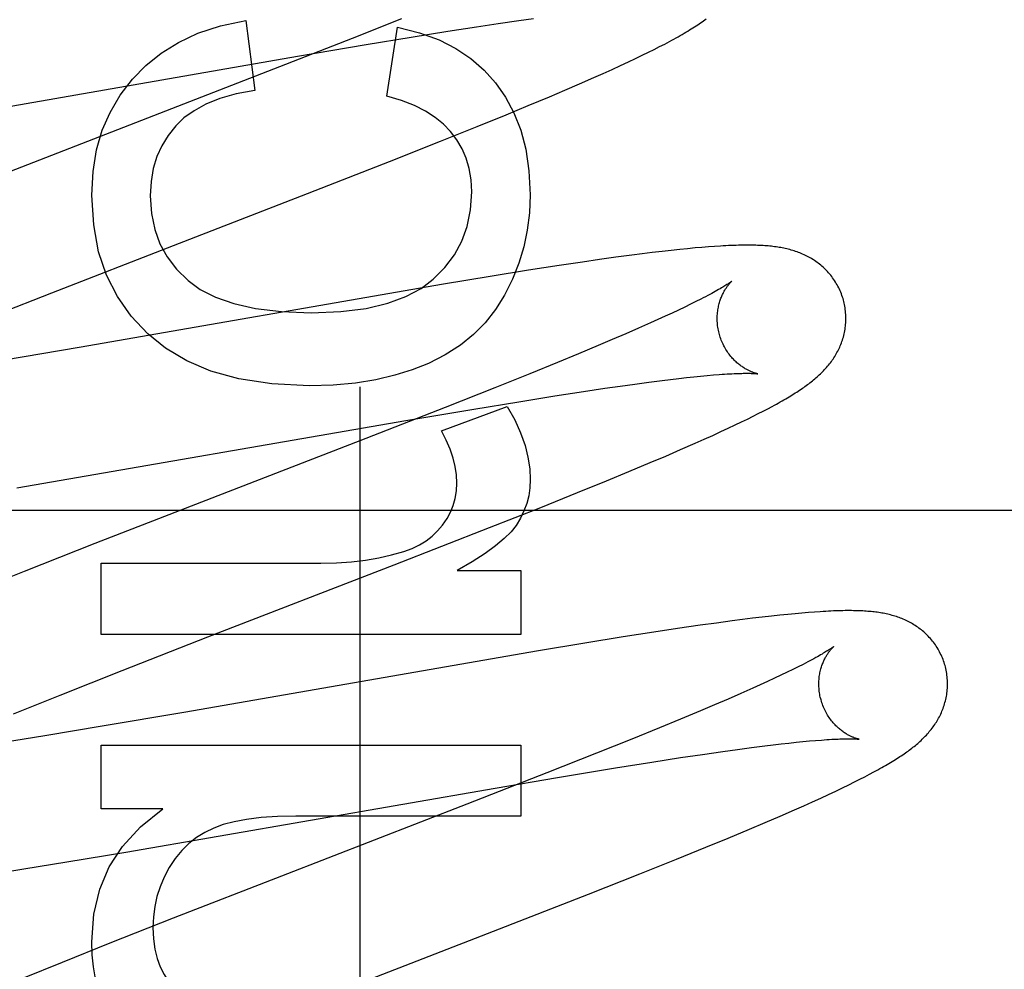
# Model space of a CAD drawing. Header units: inches. Extents: x 0 to 243, y 0 to 157.
# Tile 43 of 84: x 74.875 to 75.028, y 82.884 to 83.032. Entities that reach past the tile are written whole.
import ezdxf

# ---------------------------------------------------------------- set-up
doc = ezdxf.new("R2010")
doc.units = ezdxf.units.IN
doc.header["$LTSCALE"] = 13.348617
doc.header["$MEASUREMENT"] = 0
doc.linetypes.add('HIDDEN', pattern=[0.2, 0.1, -0.1])
doc.layers.add('DEFAULT_2', color=8, linetype='HIDDEN')
doc.layers.add('MAIN_OR_RIGHT_DOOR_ASSEMBLY', color=7, linetype='CONTINUOUS')

msp = doc.modelspace()

# ---------------------------------------------------------------- linework, layer by layer
at = {"layer": 'DEFAULT_2', "color": 8, "linetype": 'HIDDEN'}
for p, q in [((74.91007, 83.0319), (74.91149, 83.02103)), ((74.93425, 83.03212), (74.92659, 83.02908)), ((74.94592, 83.03091), (74.9493, 83.03142)), ((74.9493, 83.03142), (74.95251, 83.03188)), ((74.95251, 83.03188), (74.95479, 83.0322)), ((74.93199, 83.02011), (74.93365, 83.03085)), ((74.93577, 83.02931), (74.94145, 83.03022)), ((74.94145, 83.03022), (74.94592, 83.03091)), ((74.92659, 83.02908), (74.91533, 83.02467)), ((74.92876, 83.02815), (74.93577, 83.02931)), ((74.97438, 83.02782), (74.97516, 83.02823)), ((74.91811, 83.02634), (74.92876, 83.02815)), ((74.97168, 83.02648), (74.97265, 83.02695)), ((74.97265, 83.02695), (74.97354, 83.0274)), ((74.97354, 83.0274), (74.97438, 83.02782)), ((74.86573, 83.01723), (74.91811, 83.02634)), ((74.96831, 83.02488), (74.96952, 83.02545)), ((74.96952, 83.02545), (74.97065, 83.02598)), ((74.97065, 83.02598), (74.97168, 83.02648)), ((74.91533, 83.02467), (74.8687, 83.00657)), ((74.96417, 83.02301), (74.96561, 83.02365)), ((74.96561, 83.02365), (74.967, 83.02428)), ((74.967, 83.02428), (74.96831, 83.02488)), ((74.96195, 83.02204), (74.96417, 83.02301)), ((74.95727, 83.02004), (74.95966, 83.02105)), ((74.95966, 83.02105), (74.96195, 83.02204)), ((74.95396, 83.01865), (74.95727, 83.02004)), ((74.95051, 83.01722), (74.95396, 83.01865)), ((74.94601, 83.01539), (74.95051, 83.01722)), ((74.94035, 83.01312), (74.94601, 83.01539)), ((74.93241, 83.00998), (74.94035, 83.01312)), ((74.91875, 83.00464), (74.93241, 83.00998)), ((74.89887, 82.99695), (74.91875, 83.00464)), ((74.87992, 82.98959), (74.89887, 82.99695)), ((74.97617, 82.99616), (74.97475, 82.996)), ((74.9775, 82.9963), (74.97617, 82.99616)), ((74.97873, 82.99643), (74.9775, 82.9963)), ((74.97988, 82.99654), (74.97873, 82.99643)), ((74.98096, 82.99663), (74.97988, 82.99654)), ((74.98197, 82.99671), (74.98096, 82.99663)), ((74.98292, 82.99678), (74.98197, 82.99671)), ((74.96504, 82.99473), (74.9624, 82.99435)), ((74.96759, 82.99509), (74.96504, 82.99473)), ((74.97006, 82.99542), (74.96759, 82.99509)), ((74.97167, 82.99562), (74.97006, 82.99542)), ((74.97324, 82.99582), (74.97167, 82.99562)), ((74.97475, 82.996), (74.97324, 82.99582)), ((74.95402, 82.99307), (74.94806, 82.99211)), ((74.95876, 82.9938), (74.95402, 82.99307)), ((74.9624, 82.99435), (74.95876, 82.9938)), ((74.94806, 82.99211), (74.94077, 82.9909)), ((74.94077, 82.9909), (74.88418, 82.98109)), ((74.86906, 82.98532), (74.87992, 82.98959)), ((74.98079, 82.9886), (74.98001, 82.9882)), ((74.97732, 82.9869), (74.97631, 82.98642)), ((74.97828, 82.98735), (74.97732, 82.9869)), ((74.97918, 82.98779), (74.97828, 82.98735)), ((74.98001, 82.9882), (74.97918, 82.98779)), ((74.97412, 82.98542), (74.97294, 82.98489)), ((74.97524, 82.98593), (74.97412, 82.98542)), ((74.97631, 82.98642), (74.97524, 82.98593)), ((74.97108, 82.98406), (74.9691, 82.9832)), ((74.97294, 82.98489), (74.97108, 82.98406)), ((74.96702, 82.9823), (74.96482, 82.98137)), ((74.9691, 82.9832), (74.96702, 82.9823)), ((74.88418, 82.98109), (74.87258, 82.97911)), ((74.96482, 82.98137), (74.96175, 82.98009)), ((74.96175, 82.98009), (74.9585, 82.97875)), ((74.9585, 82.97875), (74.95421, 82.977)), ((74.95421, 82.977), (74.94877, 82.97482)), ((74.97608, 82.97611), (74.97734, 82.97626)), ((74.97734, 82.97626), (74.97853, 82.9764)), ((74.97853, 82.9764), (74.97967, 82.97652)), ((74.97967, 82.97652), (74.98075, 82.97663)), ((74.98075, 82.97663), (74.98178, 82.97672)), ((74.98178, 82.97672), (74.98274, 82.97681)), ((74.94877, 82.97482), (74.94106, 82.97176)), ((74.96253, 82.97424), (74.96587, 82.97474)), ((74.96587, 82.97474), (74.96826, 82.97508)), ((74.96826, 82.97508), (74.97055, 82.9754)), ((74.97055, 82.9754), (74.97272, 82.97569)), ((74.97272, 82.97569), (74.97478, 82.97595)), ((74.97478, 82.97595), (74.97608, 82.97611)), ((74.95249, 82.97266), (74.95811, 82.97356)), ((74.95811, 82.97356), (74.96253, 82.97424)), ((74.94106, 82.97176), (74.92871, 82.96694)), ((74.94046, 82.96811), (74.95071, 82.97192)), ((74.94553, 82.97152), (74.95249, 82.97266)), ((74.99119, 82.97157), (74.99187, 82.97193)), ((74.93495, 82.96973), (74.94553, 82.97152)), ((74.98803, 82.96996), (74.98889, 82.97039)), ((74.98889, 82.97039), (74.9897, 82.9708)), ((74.9897, 82.9708), (74.99047, 82.97119)), ((74.99047, 82.97119), (74.99119, 82.97157)), ((74.8745, 82.95926), (74.93495, 82.96973)), ((74.9839, 82.968), (74.98505, 82.96854)), ((74.98505, 82.96854), (74.98612, 82.96904)), ((74.98612, 82.96904), (74.98711, 82.96951)), ((74.98711, 82.96951), (74.98803, 82.96996)), ((74.98131, 82.96682), (74.98265, 82.96743)), ((74.98265, 82.96743), (74.9839, 82.968)), ((74.92871, 82.96694), (74.8866, 82.95061)), ((74.97764, 82.96521), (74.97989, 82.96619)), ((74.97989, 82.96619), (74.98131, 82.96682)), ((74.97293, 82.96319), (74.97532, 82.96421)), ((74.97532, 82.96421), (74.97764, 82.96521)), ((74.9696, 82.9618), (74.97293, 82.96319)), ((74.96614, 82.96037), (74.9696, 82.9618)), ((74.96161, 82.95853), (74.96614, 82.96037)), ((74.95593, 82.95624), (74.96161, 82.95853)), ((75.34032, 82.95577), (74.86532, 82.95577)), ((74.94795, 82.95309), (74.95593, 82.95624)), ((74.93314, 82.94731), (74.94795, 82.95309)), ((74.8866, 82.95061), (74.87564, 82.94629)), ((74.8876, 82.9365), (74.8876, 82.94755)), ((74.8876, 82.94755), (74.92174, 82.94755)), ((74.90417, 82.9361), (74.93314, 82.94731)), ((74.87564, 82.94629), (74.86819, 82.94331)), ((74.94292, 82.94644), (74.9528, 82.94644)), ((74.9528, 82.94644), (74.9528, 82.9365)), ((74.99306, 82.93949), (74.99175, 82.93935)), ((74.99429, 82.93961), (74.99306, 82.93949)), ((74.99543, 82.93972), (74.99429, 82.93961)), ((74.99649, 82.93982), (74.99543, 82.93972)), ((74.9975, 82.9399), (74.99649, 82.93982)), ((74.99844, 82.93997), (74.9975, 82.9399)), ((74.9832, 82.93827), (74.98066, 82.93791)), ((74.98565, 82.9386), (74.9832, 82.93827)), ((74.98725, 82.93881), (74.98565, 82.9386)), ((74.98882, 82.939), (74.98725, 82.93881)), ((74.99033, 82.93918), (74.98882, 82.939)), ((74.99175, 82.93935), (74.99033, 82.93918)), ((74.9528, 82.9365), (74.8876, 82.9365)), ((74.97349, 82.93685), (74.96873, 82.9361)), ((74.97715, 82.9374), (74.97349, 82.93685)), ((74.98066, 82.93791), (74.97715, 82.9374)), ((74.89088, 82.93091), (74.90417, 82.9361)), ((74.96276, 82.93514), (74.95554, 82.93394)), ((74.96873, 82.9361), (74.96276, 82.93514)), ((74.95554, 82.93394), (74.90044, 82.92438)), ((74.99668, 82.93185), (74.99591, 82.93146)), ((74.88121, 82.92708), (74.89088, 82.93091)), ((74.99418, 82.93061), (74.99322, 82.93016)), ((74.99507, 82.93105), (74.99418, 82.93061)), ((74.99591, 82.93146), (74.99507, 82.93105)), ((74.99114, 82.92919), (74.99002, 82.92867)), ((74.99221, 82.92968), (74.99114, 82.92919)), ((74.99322, 82.93016), (74.99221, 82.92968)), ((74.98698, 82.92732), (74.985, 82.92645)), ((74.98884, 82.92814), (74.98698, 82.92732)), ((74.99002, 82.92867), (74.98884, 82.92814)), ((74.87396, 82.92418), (74.88121, 82.92708)), ((74.985, 82.92645), (74.98291, 82.92555)), ((74.90044, 82.92438), (74.88778, 82.92222)), ((74.98071, 82.92462), (74.97762, 82.92333)), ((74.98291, 82.92555), (74.98071, 82.92462)), ((74.97762, 82.92333), (74.97436, 82.92198)), ((74.88778, 82.92222), (74.87887, 82.92075)), ((74.97436, 82.92198), (74.97006, 82.92023)), ((74.87887, 82.92075), (74.87242, 82.91972)), ((74.97006, 82.92023), (74.96459, 82.91804)), ((74.99325, 82.91948), (74.99444, 82.91962)), ((74.99444, 82.91962), (74.99558, 82.91974)), ((74.99558, 82.91974), (74.99665, 82.91985)), ((74.99665, 82.91985), (74.99767, 82.91994)), ((74.99767, 82.91994), (74.99862, 82.92002)), ((74.8876, 82.90942), (74.8876, 82.91931)), ((74.8876, 82.91931), (74.9528, 82.91931)), ((74.9528, 82.91931), (74.9528, 82.90826)), ((74.96459, 82.91804), (74.95685, 82.91497)), ((74.98102, 82.91785), (74.98422, 82.91832)), ((74.98422, 82.91832), (74.98649, 82.91863)), ((74.98649, 82.91863), (74.98866, 82.91892)), ((74.98866, 82.91892), (74.99071, 82.91918)), ((74.99071, 82.91918), (74.99201, 82.91934)), ((74.99201, 82.91934), (74.99325, 82.91948)), ((74.96753, 82.91575), (74.97319, 82.91666)), ((74.97319, 82.91666), (74.97764, 82.91735)), ((74.97764, 82.91735), (74.98102, 82.91785)), ((74.95685, 82.91497), (74.94443, 82.91012)), ((74.95849, 82.91425), (74.96753, 82.91575)), ((75.00697, 82.91477), (75.00765, 82.91513)), ((74.9488, 82.9126), (74.95849, 82.91425)), ((75.00376, 82.91314), (75.00465, 82.91358)), ((75.00465, 82.91358), (75.00548, 82.914)), ((75.00548, 82.914), (75.00625, 82.91439)), ((75.00625, 82.91439), (75.00697, 82.91477)), ((74.89145, 82.90266), (74.9488, 82.9126)), ((75.00062, 82.91164), (75.00175, 82.91217)), ((75.00175, 82.91217), (75.00279, 82.91267)), ((75.00279, 82.91267), (75.00376, 82.91314)), ((74.99678, 82.90989), (74.99814, 82.9105)), ((74.99814, 82.9105), (74.99942, 82.91108)), ((74.99942, 82.91108), (75.00062, 82.91164)), ((74.89718, 82.90942), (74.8876, 82.90942)), ((74.94443, 82.91012), (74.91561, 82.89896)), ((74.9931, 82.90827), (74.99535, 82.90925)), ((74.99535, 82.90925), (74.99678, 82.90989)), ((74.9528, 82.90826), (74.91787, 82.90826)), ((74.99076, 82.90727), (74.9931, 82.90827)), ((74.98503, 82.90485), (74.98835, 82.90624)), ((74.98835, 82.90624), (74.99076, 82.90727)), ((74.98155, 82.90342), (74.98503, 82.90485)), ((74.97702, 82.90158), (74.98155, 82.90342)), ((74.88227, 82.90114), (74.89145, 82.90266)), ((74.97132, 82.8993), (74.97702, 82.90158)), ((74.87015, 82.89922), (74.87558, 82.90006)), ((74.87558, 82.90006), (74.88227, 82.90114)), ((74.91561, 82.89896), (74.89879, 82.8924)), ((74.96334, 82.89614), (74.97132, 82.8993)), ((74.94854, 82.89037), (74.96334, 82.89614)), ((74.89879, 82.8924), (74.88895, 82.88851)), ((74.92858, 82.88264), (74.94854, 82.89037)), ((74.88895, 82.88851), (74.88154, 82.88554)), ((74.88154, 82.88554), (74.87539, 82.88304))]:
    msp.add_line(p, q, dxfattribs=at)
for points in [[(74.89245, 83.02275), (74.89454, 83.02491), (74.89693, 83.02682), (74.8996, 83.02848), (74.90264, 83.02989), (74.90614, 83.03103), (74.91007, 83.0319)], [(74.97516, 83.02823), (74.97554, 83.02843), (74.97591, 83.02863), (74.97626, 83.02882), (74.9766, 83.029), (74.97694, 83.02919), (74.97726, 83.02937), (74.97758, 83.02955), (74.97789, 83.02973), (74.97818, 83.0299), (74.97847, 83.03007), (74.97876, 83.03024), (74.97903, 83.03041), (74.9793, 83.03057), (74.97956, 83.03073), (74.97981, 83.03089), (74.98005, 83.03105), (74.98029, 83.03121), (74.98053, 83.03136), (74.98075, 83.03152), (74.98097, 83.03167), (74.98118, 83.03182), (74.98139, 83.03197), (74.98159, 83.03212)], [(74.93365, 83.03085), (74.93706, 83.02998), (74.9401, 83.02887), (74.94273, 83.02753), (74.94504, 83.02596), (74.94709, 83.02418), (74.94886, 83.02219)], [(74.88613, 83.00476), (74.88634, 83.00842), (74.88689, 83.01178), (74.88778, 83.01482), (74.889, 83.01761), (74.89056, 83.02027), (74.89245, 83.02275)], [(74.94886, 83.02219), (74.95042, 83.01998), (74.95172, 83.01752), (74.95279, 83.01485), (74.95358, 83.01187), (74.95407, 83.00852), (74.95428, 83.00482)], [(74.91149, 83.02103), (74.90859, 83.02047), (74.90604, 83.01976), (74.90387, 83.01887), (74.90203, 83.01786), (74.90047, 83.01674), (74.89921, 83.01551)], [(74.94187, 83.01465), (74.9408, 83.01578), (74.93951, 83.01683), (74.93801, 83.0178), (74.93627, 83.01868), (74.93426, 83.01945), (74.93199, 83.02011)], [(74.89921, 83.01551), (74.89801, 83.01402), (74.89702, 83.01243), (74.89625, 83.01074), (74.89569, 83.0089), (74.89535, 83.00686), (74.89522, 83.00464)], [(74.94519, 83.00525), (74.94508, 83.00714), (74.94479, 83.00888), (74.94433, 83.01047), (74.94369, 83.01194), (74.94287, 83.01334), (74.94187, 83.01465)], [(74.93919, 82.99167), (74.94102, 82.9935), (74.94251, 82.99548), (74.94366, 82.99758), (74.94448, 82.99987), (74.94499, 83.00244), (74.94519, 83.00525)], [(74.89485, 82.98321), (74.89226, 82.98597), (74.89012, 82.98901), (74.88843, 82.99229), (74.88721, 82.99595), (74.88644, 83.00013), (74.88613, 83.00476)], [(74.89522, 83.00464), (74.89541, 83.00191), (74.89592, 82.99941), (74.89672, 82.99719), (74.89786, 82.99516), (74.89933, 82.99324), (74.90114, 82.99147)], [(74.95428, 83.00482), (74.95416, 83.00202), (74.95382, 82.99931), (74.95328, 82.99672), (74.95251, 82.9942), (74.95151, 82.9917), (74.95028, 82.98923)], [(75.00293, 82.98845), (75.00287, 82.98867), (75.00279, 82.98892), (75.0027, 82.98916), (75.00261, 82.98941), (75.00252, 82.98965), (75.00242, 82.98989), (75.00231, 82.99012), (75.0022, 82.99036), (75.00208, 82.99059), (75.00195, 82.99081), (75.00183, 82.99104), (75.00169, 82.99125), (75.00155, 82.99147), (75.00141, 82.99168), (75.00126, 82.99189), (75.00111, 82.99209), (75.00096, 82.99229), (75.0008, 82.99248), (75.00063, 82.99267), (75.00047, 82.99286), (75.0003, 82.99304), (75.00013, 82.99321), (74.99995, 82.99338), (74.99977, 82.99355), (74.99959, 82.99371), (74.99941, 82.99386), (74.99922, 82.99401), (74.99903, 82.99416), (74.99884, 82.9943), (74.99865, 82.99444), (74.99845, 82.99457), (74.99826, 82.9947), (74.99805, 82.99483), (74.99785, 82.99495), (74.99764, 82.99507), (74.99744, 82.99518), (74.99723, 82.99529), (74.99702, 82.99539), (74.99681, 82.99549), (74.9966, 82.99559), (74.99638, 82.99568), (74.99617, 82.99576), (74.99595, 82.99585), (74.99573, 82.99593), (74.99551, 82.99601), (74.99528, 82.99608), (74.99506, 82.99615), (74.99483, 82.99622), (74.9946, 82.99628), (74.99437, 82.99634), (74.99414, 82.9964), (74.9939, 82.99645), (74.99367, 82.9965), (74.99343, 82.99655), (74.9932, 82.99659), (74.99296, 82.99663), (74.99272, 82.99667), (74.99248, 82.99671), (74.99224, 82.99674), (74.99199, 82.99677), (74.99175, 82.9968), (74.99149, 82.99683), (74.99124, 82.99685), (74.99098, 82.99687), (74.99072, 82.99689), (74.99044, 82.99691), (74.99017, 82.99693), (74.98988, 82.99694), (74.98959, 82.99695), (74.9893, 82.99696), (74.98899, 82.99697), (74.98868, 82.99698), (74.98836, 82.99698), (74.98803, 82.99698), (74.98769, 82.99698), (74.98735, 82.99698), (74.987, 82.99697), (74.98663, 82.99696), (74.98626, 82.99695), (74.98588, 82.99694), (74.98549, 82.99692), (74.98508, 82.99691), (74.98467, 82.99689), (74.98425, 82.99687), (74.98382, 82.99684), (74.98292, 82.99678)], [(74.90114, 82.99147), (74.90301, 82.99009), (74.90538, 82.98891), (74.90821, 82.9879), (74.91159, 82.98714), (74.91562, 82.98666), (74.92026, 82.98647)], [(74.92026, 82.98647), (74.92482, 82.98667), (74.92879, 82.98716), (74.93213, 82.98796), (74.93494, 82.989), (74.9373, 82.99023), (74.93919, 82.99167)], [(74.98561, 82.99139), (74.9856, 82.99139), (74.98559, 82.99138), (74.98557, 82.99136), (74.98554, 82.99134), (74.9855, 82.99131), (74.98545, 82.99127), (74.9854, 82.99123), (74.98533, 82.99118), (74.98525, 82.99113), (74.98516, 82.99107), (74.98506, 82.991), (74.98495, 82.99092), (74.98482, 82.99084), (74.98468, 82.99075), (74.98453, 82.99066), (74.98436, 82.99055), (74.98418, 82.99044), (74.98398, 82.99033), (74.98376, 82.9902), (74.98353, 82.99007), (74.98329, 82.98993), (74.98303, 82.98979), (74.98276, 82.98963), (74.98247, 82.98948), (74.98217, 82.98931), (74.98185, 82.98914), (74.98151, 82.98897), (74.98116, 82.98878), (74.98079, 82.9886)], [(74.98366, 82.9831), (74.98361, 82.98329), (74.98355, 82.98353), (74.9835, 82.98376), (74.98346, 82.984), (74.98342, 82.98423), (74.98339, 82.98446), (74.98336, 82.9847), (74.98335, 82.98493), (74.98333, 82.98516), (74.98333, 82.98539), (74.98332, 82.98562), (74.98333, 82.98584), (74.98334, 82.98606), (74.98335, 82.98628), (74.98337, 82.9865), (74.9834, 82.98671), (74.98343, 82.98692), (74.98346, 82.98713), (74.9835, 82.98733), (74.98354, 82.98752), (74.98359, 82.98771), (74.98363, 82.9879), (74.98369, 82.98808), (74.98374, 82.98825), (74.98379, 82.98842), (74.98385, 82.98859), (74.98391, 82.98874), (74.98397, 82.9889), (74.98403, 82.98905), (74.9841, 82.98919), (74.98416, 82.98933), (74.98423, 82.98947), (74.98429, 82.9896), (74.98436, 82.98972), (74.98443, 82.98984), (74.98449, 82.98996), (74.98456, 82.99007), (74.98462, 82.99017), (74.98469, 82.99028), (74.98475, 82.99037), (74.98482, 82.99047), (74.98488, 82.99056), (74.98494, 82.99064), (74.985, 82.99072), (74.98506, 82.9908), (74.98512, 82.99087), (74.98518, 82.99094), (74.98523, 82.991), (74.98528, 82.99106), (74.98533, 82.99111), (74.98538, 82.99116), (74.98542, 82.99121), (74.98546, 82.99125), (74.98549, 82.99128), (74.98552, 82.99131), (74.98555, 82.99134), (74.98557, 82.99136), (74.98559, 82.99138), (74.9856, 82.99139), (74.98561, 82.99139)], [(74.95028, 82.98923), (74.94888, 82.98698), (74.94727, 82.98493), (74.94547, 82.9831), (74.94342, 82.98145), (74.94107, 82.97995), (74.93844, 82.97861)], [(74.99187, 82.97193), (74.9922, 82.97211), (74.99252, 82.97228), (74.99282, 82.97245), (74.99312, 82.97262), (74.99341, 82.97278), (74.99369, 82.97294), (74.99397, 82.9731), (74.99423, 82.97326), (74.99449, 82.97341), (74.99474, 82.97357), (74.99499, 82.97372), (74.99523, 82.97387), (74.99546, 82.97402), (74.99569, 82.97416), (74.99591, 82.97431), (74.99613, 82.97445), (74.99635, 82.97459), (74.99656, 82.97474), (74.99676, 82.97488), (74.99696, 82.97502), (74.99716, 82.97517), (74.99736, 82.97531), (74.99755, 82.97545), (74.99774, 82.9756), (74.99793, 82.97574), (74.99811, 82.97589), (74.9983, 82.97604), (74.99848, 82.97619), (74.99866, 82.97634), (74.99883, 82.9765), (74.99901, 82.97665), (74.99918, 82.97681), (74.99935, 82.97697), (74.99952, 82.97714), (74.99969, 82.9773), (74.99985, 82.97747), (75.00001, 82.97764), (75.00017, 82.97781), (75.00033, 82.97799), (75.00048, 82.97817), (75.00063, 82.97835), (75.00078, 82.97853), (75.00092, 82.97871), (75.00106, 82.9789), (75.00119, 82.97909), (75.00132, 82.97928), (75.00145, 82.97947), (75.00158, 82.97967), (75.0017, 82.97987), (75.00182, 82.98007), (75.00193, 82.98028), (75.00205, 82.98049), (75.00215, 82.9807), (75.00226, 82.98091), (75.00236, 82.98113), (75.00245, 82.98134), (75.00254, 82.98156), (75.00262, 82.98179), (75.00271, 82.98201), (75.00278, 82.98224), (75.00285, 82.98247), (75.00292, 82.9827), (75.00298, 82.98294), (75.00304, 82.98318), (75.00309, 82.98342), (75.00314, 82.98366), (75.00318, 82.98391), (75.00322, 82.98416), (75.00325, 82.98441), (75.00328, 82.98466), (75.00329, 82.98491), (75.00331, 82.98517), (75.00332, 82.98542), (75.00332, 82.98568), (75.00331, 82.98594), (75.0033, 82.98619), (75.00328, 82.98645), (75.00326, 82.98671), (75.00323, 82.98697), (75.00319, 82.98722), (75.00315, 82.98748), (75.0031, 82.98774), (75.00305, 82.98799), (75.00298, 82.98824), (75.00293, 82.98845)], [(74.91996, 82.97511), (74.91413, 82.97543), (74.90902, 82.97619), (74.90465, 82.97741), (74.9009, 82.97902), (74.89762, 82.98095), (74.89485, 82.98321)], [(74.98961, 82.977), (74.98961, 82.977), (74.9896, 82.977), (74.98959, 82.977), (74.98957, 82.97701), (74.98954, 82.97701), (74.9895, 82.97702), (74.98946, 82.97703), (74.98941, 82.97704), (74.98935, 82.97706), (74.98929, 82.97707), (74.98923, 82.97709), (74.98916, 82.97711), (74.98908, 82.97714), (74.98901, 82.97716), (74.98892, 82.97719), (74.98884, 82.97723), (74.98875, 82.97726), (74.98865, 82.9773), (74.98855, 82.97734), (74.98845, 82.97738), (74.98835, 82.97743), (74.98825, 82.97748), (74.98814, 82.97753), (74.98803, 82.97759), (74.98791, 82.97765), (74.9878, 82.97771), (74.98768, 82.97778), (74.98756, 82.97786), (74.98744, 82.97793), (74.98731, 82.97801), (74.98718, 82.9781), (74.98705, 82.97819), (74.98692, 82.97829), (74.98679, 82.97839), (74.98666, 82.97849), (74.98653, 82.9786), (74.98639, 82.97872), (74.98625, 82.97884), (74.98612, 82.97897), (74.98598, 82.9791), (74.98585, 82.97924), (74.98571, 82.97939), (74.98557, 82.97954), (74.98544, 82.9797), (74.98531, 82.97986), (74.98518, 82.98003), (74.98505, 82.9802), (74.98492, 82.98038), (74.9848, 82.98057), (74.98468, 82.98076), (74.98456, 82.98096), (74.98445, 82.98116), (74.98434, 82.98136), (74.98423, 82.98157), (74.98413, 82.98178), (74.98404, 82.982), (74.98395, 82.98222), (74.98387, 82.98244), (74.98379, 82.98267), (74.98372, 82.9829), (74.98366, 82.9831)], [(74.93844, 82.97861), (74.93595, 82.97761), (74.93323, 82.97677), (74.93028, 82.97607), (74.9271, 82.97555), (74.92366, 82.97523), (74.91996, 82.97511)], [(74.98274, 82.97681), (74.98364, 82.97688), (74.98407, 82.97691), (74.98448, 82.97694), (74.98487, 82.97696), (74.98525, 82.97698), (74.98561, 82.977), (74.98595, 82.97702), (74.98627, 82.97703), (74.98657, 82.97704), (74.98686, 82.97705), (74.98713, 82.97706), (74.98738, 82.97707), (74.98762, 82.97707), (74.98784, 82.97707), (74.98805, 82.97707), (74.98824, 82.97707), (74.98842, 82.97707), (74.98858, 82.97706), (74.98873, 82.97706), (74.98887, 82.97705), (74.98899, 82.97705), (74.9891, 82.97704), (74.9892, 82.97704), (74.98929, 82.97703), (74.98936, 82.97702), (74.98943, 82.97702), (74.98948, 82.97701), (74.98953, 82.97701), (74.98956, 82.977), (74.98959, 82.977), (74.9896, 82.977), (74.98961, 82.977)], [(74.95071, 82.97192), (74.95187, 82.96982), (74.95278, 82.96781), (74.95346, 82.96587), (74.95392, 82.96402), (74.9542, 82.96225), (74.95428, 82.96056)], [(74.94286, 82.96001), (74.9428, 82.96128), (74.94262, 82.96258), (74.9423, 82.9639), (74.94185, 82.96526), (74.94123, 82.96667), (74.94046, 82.96811)], [(74.94066, 82.95349), (74.94134, 82.95449), (74.94189, 82.95551), (74.94231, 82.95655), (74.94261, 82.95763), (74.94279, 82.95879), (74.94286, 82.96001)], [(74.95428, 82.96056), (74.95421, 82.95927), (74.95403, 82.95803), (74.95372, 82.95683), (74.9533, 82.95568), (74.95274, 82.95455), (74.95207, 82.95344)], [(74.93463, 82.94938), (74.93591, 82.94985), (74.93707, 82.9504), (74.9381, 82.95103), (74.93903, 82.95175), (74.93988, 82.95257), (74.94066, 82.95349)], [(74.95207, 82.95344), (74.95129, 82.95245), (74.95023, 82.95139), (74.9489, 82.95026), (74.94725, 82.94906), (74.94525, 82.94779), (74.94292, 82.94644)], [(74.92174, 82.94755), (74.92417, 82.94761), (74.92648, 82.94777), (74.92867, 82.94804), (74.93076, 82.9484), (74.93274, 82.94885), (74.93463, 82.94938)], [(75.01872, 82.93166), (75.01866, 82.93187), (75.01858, 82.93212), (75.0185, 82.93237), (75.01841, 82.93261), (75.01831, 82.93285), (75.01821, 82.93309), (75.01811, 82.93332), (75.01799, 82.93355), (75.01788, 82.93378), (75.01775, 82.93401), (75.01763, 82.93423), (75.01749, 82.93445), (75.01736, 82.93466), (75.01722, 82.93487), (75.01707, 82.93508), (75.01692, 82.93528), (75.01677, 82.93547), (75.01661, 82.93567), (75.01645, 82.93586), (75.01628, 82.93604), (75.01611, 82.93622), (75.01594, 82.93639), (75.01577, 82.93656), (75.01559, 82.93673), (75.01541, 82.93689), (75.01523, 82.93704), (75.01505, 82.93719), (75.01486, 82.93734), (75.01467, 82.93748), (75.01448, 82.93762), (75.01429, 82.93775), (75.01409, 82.93788), (75.01389, 82.93801), (75.01369, 82.93813), (75.01349, 82.93825), (75.01328, 82.93836), (75.01308, 82.93847), (75.01287, 82.93857), (75.01266, 82.93867), (75.01245, 82.93877), (75.01224, 82.93886), (75.01203, 82.93895), (75.01181, 82.93903), (75.0116, 82.93911), (75.01138, 82.93919), (75.01116, 82.93926), (75.01093, 82.93933), (75.01071, 82.9394), (75.01049, 82.93946), (75.01026, 82.93952), (75.01004, 82.93958), (75.00981, 82.93963), (75.00958, 82.93968), (75.00936, 82.93973), (75.00913, 82.93978), (75.0089, 82.93982), (75.00867, 82.93986), (75.00843, 82.93989), (75.0082, 82.93993), (75.00796, 82.93996), (75.00773, 82.93999), (75.00749, 82.94001), (75.00724, 82.94004), (75.00699, 82.94006), (75.00674, 82.94008), (75.00648, 82.9401), (75.00622, 82.94012), (75.00595, 82.94014), (75.00567, 82.94015), (75.00539, 82.94016), (75.0051, 82.94017), (75.0048, 82.94018), (75.0045, 82.94018), (75.00419, 82.94019), (75.00387, 82.94019), (75.00354, 82.94019), (75.0032, 82.94019), (75.00286, 82.94018), (75.0025, 82.94017), (75.00214, 82.94016), (75.00177, 82.94015), (75.00139, 82.94014), (75.001, 82.94012), (75.0006, 82.9401), (75.00019, 82.94008), (74.99977, 82.94006), (74.99934, 82.94003), (74.99844, 82.93997)], [(75.0014, 82.9346), (75.00139, 82.93459), (75.00138, 82.93458), (75.00135, 82.93456), (75.00132, 82.93454), (75.00128, 82.93451), (75.00124, 82.93448), (75.00118, 82.93443), (75.00111, 82.93439), (75.00103, 82.93433), (75.00095, 82.93427), (75.00085, 82.93421), (75.00074, 82.93413), (75.00062, 82.93405), (75.00048, 82.93397), (75.00033, 82.93388), (75.00017, 82.93378), (75, 82.93367), (74.99981, 82.93356), (74.99961, 82.93344), (74.99939, 82.93331), (74.99915, 82.93318), (74.9989, 82.93304), (74.99863, 82.93289), (74.99835, 82.93273), (74.99805, 82.93257), (74.99773, 82.9324), (74.9974, 82.93222), (74.99705, 82.93204), (74.99668, 82.93185)], [(74.99945, 82.92631), (74.9994, 82.9265), (74.99934, 82.92674), (74.99929, 82.92697), (74.99925, 82.92721), (74.99921, 82.92744), (74.99918, 82.92768), (74.99915, 82.92791), (74.99914, 82.92815), (74.99912, 82.92838), (74.99912, 82.92861), (74.99912, 82.92884), (74.99912, 82.92906), (74.99913, 82.92929), (74.99915, 82.92951), (74.99917, 82.92972), (74.99919, 82.92994), (74.99922, 82.93015), (74.99926, 82.93035), (74.99929, 82.93055), (74.99934, 82.93075), (74.99938, 82.93094), (74.99943, 82.93113), (74.99948, 82.93131), (74.99954, 82.93148), (74.99959, 82.93165), (74.99965, 82.93181), (74.99971, 82.93197), (74.99977, 82.93213), (74.99983, 82.93228), (74.9999, 82.93242), (74.99996, 82.93256), (75.00003, 82.9327), (75.00009, 82.93283), (75.00016, 82.93295), (75.00023, 82.93307), (75.00029, 82.93319), (75.00036, 82.9333), (75.00043, 82.9334), (75.00049, 82.9335), (75.00056, 82.9336), (75.00062, 82.93369), (75.00068, 82.93378), (75.00075, 82.93387), (75.00081, 82.93395), (75.00087, 82.93402), (75.00092, 82.93409), (75.00098, 82.93416), (75.00103, 82.93422), (75.00108, 82.93428), (75.00113, 82.93433), (75.00118, 82.93438), (75.00122, 82.93443), (75.00126, 82.93447), (75.00129, 82.9345), (75.00132, 82.93453), (75.00135, 82.93455), (75.00137, 82.93457), (75.00139, 82.93459), (75.0014, 82.9346), (75.0014, 82.9346)], [(75.00765, 82.91513), (75.00798, 82.91531), (75.00829, 82.91548), (75.0086, 82.91565), (75.00889, 82.91582), (75.00918, 82.91598), (75.00946, 82.91614), (75.00974, 82.9163), (75.01001, 82.91646), (75.01027, 82.91661), (75.01052, 82.91677), (75.01077, 82.91692), (75.01101, 82.91707), (75.01125, 82.91722), (75.01148, 82.91737), (75.0117, 82.91751), (75.01193, 82.91766), (75.01214, 82.91781), (75.01235, 82.91795), (75.01256, 82.9181), (75.01277, 82.91824), (75.01297, 82.91838), (75.01317, 82.91853), (75.01336, 82.91867), (75.01355, 82.91882), (75.01374, 82.91897), (75.01392, 82.91911), (75.01411, 82.91926), (75.01429, 82.91941), (75.01447, 82.91957), (75.01465, 82.91972), (75.01482, 82.91988), (75.01499, 82.92004), (75.01516, 82.9202), (75.01533, 82.92036), (75.0155, 82.92053), (75.01566, 82.92069), (75.01582, 82.92086), (75.01598, 82.92104), (75.01613, 82.92121), (75.01628, 82.92139), (75.01643, 82.92157), (75.01658, 82.92175), (75.01672, 82.92194), (75.01686, 82.92212), (75.01699, 82.92231), (75.01712, 82.9225), (75.01725, 82.92269), (75.01738, 82.92289), (75.0175, 82.92309), (75.01762, 82.92329), (75.01773, 82.9235), (75.01784, 82.92371), (75.01795, 82.92392), (75.01805, 82.92413), (75.01815, 82.92435), (75.01825, 82.92457), (75.01833, 82.92478), (75.01842, 82.92501), (75.0185, 82.92523), (75.01858, 82.92546), (75.01865, 82.92569), (75.01871, 82.92592), (75.01878, 82.92616), (75.01883, 82.9264), (75.01889, 82.92664), (75.01893, 82.92688), (75.01898, 82.92713), (75.01901, 82.92737), (75.01904, 82.92762), (75.01907, 82.92787), (75.01909, 82.92813), (75.0191, 82.92838), (75.01911, 82.92864), (75.01911, 82.92889), (75.0191, 82.92915), (75.01909, 82.92941), (75.01907, 82.92966), (75.01905, 82.92992), (75.01902, 82.93018), (75.01898, 82.93044), (75.01894, 82.93069), (75.01889, 82.93095), (75.01884, 82.9312), (75.01878, 82.93145), (75.01872, 82.93166)], [(75.0054, 82.92021), (75.0054, 82.92021), (75.00539, 82.92021), (75.00538, 82.92021), (75.00535, 82.92022), (75.00532, 82.92022), (75.00529, 82.92023), (75.00524, 82.92024), (75.0052, 82.92025), (75.00514, 82.92027), (75.00508, 82.92028), (75.00502, 82.9203), (75.00495, 82.92032), (75.00487, 82.92035), (75.00479, 82.92037), (75.00471, 82.9204), (75.00462, 82.92043), (75.00453, 82.92047), (75.00444, 82.92051), (75.00434, 82.92055), (75.00424, 82.92059), (75.00414, 82.92064), (75.00404, 82.92069), (75.00393, 82.92074), (75.00382, 82.9208), (75.0037, 82.92086), (75.00359, 82.92092), (75.00347, 82.92099), (75.00335, 82.92106), (75.00323, 82.92114), (75.0031, 82.92122), (75.00297, 82.92131), (75.00284, 82.9214), (75.00271, 82.9215), (75.00258, 82.9216), (75.00245, 82.9217), (75.00231, 82.92181), (75.00218, 82.92193), (75.00204, 82.92205), (75.00191, 82.92218), (75.00177, 82.92231), (75.00163, 82.92245), (75.0015, 82.9226), (75.00136, 82.92275), (75.00123, 82.92291), (75.00109, 82.92307), (75.00096, 82.92324), (75.00083, 82.92342), (75.00071, 82.9236), (75.00058, 82.92378), (75.00046, 82.92397), (75.00035, 82.92417), (75.00024, 82.92437), (75.00013, 82.92457), (75.00002, 82.92478), (74.99993, 82.92499), (74.99983, 82.92521), (74.99974, 82.92543), (74.99966, 82.92565), (74.99958, 82.92588), (74.99951, 82.92611), (74.99945, 82.92631)], [(74.99862, 82.92002), (74.99951, 82.92009), (74.99994, 82.92012), (75.00035, 82.92015), (75.00074, 82.92017), (75.00111, 82.9202), (75.00147, 82.92021), (75.0018, 82.92023), (75.00211, 82.92024), (75.0024, 82.92025), (75.00267, 82.92026), (75.00293, 82.92027), (75.00317, 82.92027), (75.00339, 82.92028), (75.0036, 82.92028), (75.00379, 82.92028), (75.00398, 82.92028), (75.00414, 82.92028), (75.0043, 82.92027), (75.00444, 82.92027), (75.00457, 82.92027), (75.0047, 82.92026), (75.00481, 82.92026), (75.00491, 82.92025), (75.005, 82.92025), (75.00508, 82.92024), (75.00515, 82.92023), (75.00521, 82.92023), (75.00526, 82.92022), (75.0053, 82.92022), (75.00534, 82.92021), (75.00537, 82.92021), (75.00539, 82.92021), (75.0054, 82.92021), (75.0054, 82.92021)], [(74.88613, 82.88873), (74.88648, 82.89303), (74.88739, 82.89693), (74.88884, 82.90039), (74.89091, 82.90357), (74.89371, 82.90659), (74.89718, 82.90942)], [(74.91787, 82.90826), (74.91501, 82.90819), (74.91245, 82.90803), (74.91021, 82.90775), (74.90825, 82.90739), (74.90654, 82.90694), (74.9051, 82.90641)], [(74.9051, 82.90641), (74.90369, 82.90574), (74.9024, 82.90493), (74.90122, 82.90401), (74.90014, 82.90294), (74.89912, 82.90169), (74.89818, 82.90027)], [(74.89818, 82.90027), (74.89739, 82.89879), (74.89676, 82.89729), (74.89627, 82.89579), (74.89593, 82.89425), (74.89572, 82.89263), (74.89565, 82.89094)], [(74.89565, 82.89094), (74.89573, 82.88919), (74.89595, 82.88759), (74.89631, 82.88615), (74.89679, 82.88484), (74.89738, 82.88365), (74.89809, 82.88258)], [(74.88834, 82.87793), (74.88768, 82.87956), (74.88714, 82.88125), (74.88671, 82.883), (74.88639, 82.88483), (74.8862, 82.88674), (74.88613, 82.88873)]]:
    msp.add_lwpolyline(points, dxfattribs=at)
at = {"layer": 'MAIN_OR_RIGHT_DOOR_ASSEMBLY', "color": 8, "linetype": 'HIDDEN'}
msp.add_line((74.92782, 90.98411), (74.92782, 74.17411), dxfattribs=at)

doc.saveas('drawing.dxf')
